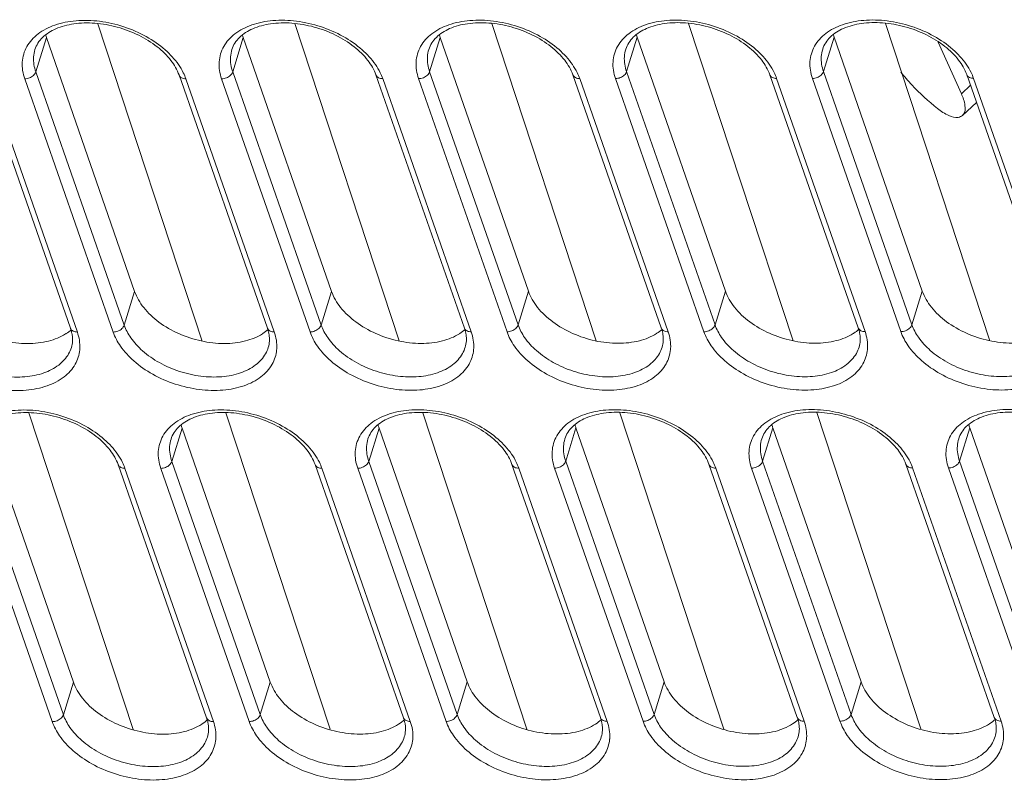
# Model space of a CAD drawing. Header units: millimetres. Extents: x -473 to 23648, y -382 to 1866.
# Tile 184 of 256: x 8284 to 8336, y 397 to 437. Entities that reach past the tile are written whole.
import ezdxf

# ---------------------------------------------------------------- set-up
doc = ezdxf.new("R2010")
doc.units = ezdxf.units.MM
doc.header["$LTSCALE"] = 80
doc.layers.get('0').update_dxf_attribs({"linetype": 'CONTINUOUS'})

msp = doc.modelspace()

# ---------------------------------------------------------------- linework, layer by layer
at = {"color": 0, "linetype": 'Continuous', "lineweight": 0}
for p, q in [((8288.424, 436.777), (8293.934, 420.032)), ((8298.815, 436.782), (8304.325, 420.038)), ((8309.206, 436.787), (8314.716, 420.043)), ((8319.597, 436.793), (8325.108, 420.048)), ((8329.988, 436.798), (8335.499, 420.053)), ((8285.15, 434.235), (8285.709, 436.048)), ((8285.709, 436.048), (8290.364, 422.65)), ((8295.541, 434.24), (8296.1, 436.053)), ((8296.1, 436.053), (8300.755, 422.656)), ((8305.932, 434.245), (8306.491, 436.058)), ((8306.491, 436.058), (8311.146, 422.661)), ((8316.324, 434.25), (8316.882, 436.064)), ((8316.882, 436.064), (8321.537, 422.666)), ((8326.715, 434.256), (8327.274, 436.069)), ((8327.274, 436.069), (8331.928, 422.671)), ((8332.765, 435.802), (8333.99, 433.087)), ((8282.317, 434.069), (8286.983, 420.708)), ((8282.676, 433.869), (8287.342, 420.509)), ((8289.232, 420.51), (8284.566, 433.87)), ((8289.816, 420.874), (8285.15, 434.235)), ((8292.708, 434.074), (8297.374, 420.713)), ((8293.067, 433.874), (8297.734, 420.514)), ((8299.623, 420.515), (8294.957, 433.875)), ((8300.207, 420.879), (8295.541, 434.24)), ((8303.099, 434.079), (8307.765, 420.719)), ((8303.459, 433.88), (8308.125, 420.519)), ((8310.014, 420.52), (8305.348, 433.881)), ((8310.599, 420.885), (8305.932, 434.245)), ((8313.49, 434.084), (8318.156, 420.724)), ((8313.85, 433.885), (8318.516, 420.525)), ((8320.405, 420.525), (8315.739, 433.886)), ((8320.99, 420.89), (8316.324, 434.25)), ((8323.881, 434.089), (8328.547, 420.729)), ((8324.241, 433.89), (8328.907, 420.53)), ((8330.796, 420.531), (8326.13, 433.891)), ((8331.381, 420.895), (8326.715, 434.256)), ((8334.272, 434.095), (8338.938, 420.734)), ((8334.632, 433.895), (8339.298, 420.535)), ((8334.467, 433.538), (8333.99, 433.087)), ((8334.784, 432.63), (8334.053, 431.938)), ((8289.816, 420.874), (8290.364, 422.65)), ((8300.207, 420.879), (8300.755, 422.656)), ((8310.599, 420.885), (8311.146, 422.661)), ((8320.99, 420.89), (8321.537, 422.666)), ((8331.381, 420.895), (8331.928, 422.671)), ((8287.026, 419.693), (8287.026, 419.693)), ((8297.417, 419.698), (8297.417, 419.698)), ((8307.809, 419.703), (8307.809, 419.703)), ((8318.2, 419.709), (8318.2, 419.709)), ((8328.591, 419.714), (8328.591, 419.714)), ((8284.79, 416.237), (8290.285, 399.542)), ((8295.182, 416.242), (8300.676, 399.547)), ((8305.573, 416.247), (8311.067, 399.552)), ((8315.964, 416.252), (8321.458, 399.557)), ((8326.355, 416.258), (8331.849, 399.563)), ((8282.479, 415.431), (8287.133, 402.033)), ((8292.329, 413.68), (8292.87, 415.436)), ((8292.87, 415.436), (8297.524, 402.039)), ((8302.72, 413.685), (8303.261, 415.442)), ((8303.261, 415.442), (8307.916, 402.044)), ((8313.111, 413.691), (8313.652, 415.447)), ((8313.652, 415.447), (8318.307, 402.049)), ((8323.502, 413.696), (8324.043, 415.452)), ((8324.043, 415.452), (8328.698, 402.054)), ((8333.893, 413.701), (8334.434, 415.457)), ((8334.434, 415.457), (8339.089, 402.06)), ((8286.604, 400.315), (8281.938, 413.675)), ((8296.995, 400.32), (8292.329, 413.68)), ((8307.386, 400.325), (8302.72, 413.685)), ((8317.777, 400.33), (8313.111, 413.691)), ((8328.168, 400.335), (8323.502, 413.696)), ((8338.559, 400.341), (8333.893, 413.701)), ((8286.019, 399.95), (8281.353, 413.31)), ((8289.495, 413.514), (8294.161, 400.154)), ((8289.855, 413.315), (8294.521, 399.954)), ((8296.41, 399.955), (8291.744, 413.316)), ((8299.886, 413.519), (8304.552, 400.159)), ((8300.246, 413.32), (8304.912, 399.96)), ((8306.801, 399.961), (8302.135, 413.321)), ((8310.277, 413.525), (8314.943, 400.164)), ((8310.637, 413.325), (8315.303, 399.965)), ((8317.192, 399.966), (8312.526, 413.326)), ((8320.668, 413.53), (8325.334, 400.169)), ((8321.028, 413.33), (8325.694, 399.97)), ((8327.584, 399.971), (8322.918, 413.331)), ((8331.06, 413.535), (8335.726, 400.175)), ((8331.419, 413.336), (8336.085, 399.975)), ((8337.975, 399.976), (8333.309, 413.337)), ((8286.604, 400.315), (8287.133, 402.033)), ((8296.995, 400.32), (8297.524, 402.039)), ((8307.386, 400.325), (8307.916, 402.044)), ((8317.777, 400.33), (8318.307, 402.049)), ((8328.168, 400.335), (8328.698, 402.054)), ((8294.205, 399.138), (8294.205, 399.138)), ((8304.596, 399.144), (8304.596, 399.144)), ((8314.987, 399.149), (8314.987, 399.149)), ((8325.378, 399.154), (8325.378, 399.154)), ((8335.769, 399.159), (8335.769, 399.159))]:
    msp.add_line(p, q, dxfattribs=at)
for centre, radius, start, end in [((8287.851, 436.792), 2.268, 195.9902, 199.1649), ((8298.242, 436.798), 2.268, 195.9902, 199.1649), ((8308.633, 436.803), 2.268, 195.9902, 199.1649), ((8319.024, 436.808), 2.268, 195.9902, 199.1649), ((8329.415, 436.813), 2.268, 195.9902, 199.1649), ((8339.515, 441.103), 11.101, 218.2587, 222.8795), ((8295.001, 416.177), 2.257, 194.9015, 199.171), ((8305.392, 416.183), 2.257, 194.9015, 199.171), ((8315.784, 416.188), 2.257, 194.9015, 199.171), ((8326.175, 416.193), 2.257, 194.9015, 199.171), ((8336.566, 416.198), 2.257, 194.9015, 199.171)]:
    msp.add_arc(centre, radius, start, end, dxfattribs=at)
for points, start_tangent, end_tangent in [([(8285.266, 436.238), (8286.157, 436.707), (8287.272, 436.936), (8288.517, 436.906), (8289.788, 436.62), (8290.979, 436.101), (8291.976, 435.401), (8292.679, 434.622)], (0.792118, 0.610368), (0.569763, -0.821809)), ([(8295.657, 436.243), (8296.548, 436.712), (8297.663, 436.941), (8298.908, 436.911), (8300.18, 436.625), (8301.37, 436.106), (8302.367, 435.407), (8303.07, 434.628)], (0.792118, 0.610368), (0.569763, -0.821809)), ([(8306.048, 436.249), (8306.939, 436.717), (8308.054, 436.946), (8309.3, 436.917), (8310.571, 436.63), (8311.761, 436.111), (8312.758, 435.412), (8313.462, 434.633)], (0.792118, 0.610368), (0.569763, -0.821809)), ([(8316.44, 436.254), (8317.33, 436.722), (8318.445, 436.952), (8319.691, 436.922), (8320.962, 436.636), (8322.152, 436.116), (8323.149, 435.417), (8323.853, 434.638)], (0.792118, 0.610368), (0.569763, -0.821809)), ([(8326.831, 436.259), (8327.721, 436.728), (8328.836, 436.957), (8330.082, 436.927), (8331.353, 436.641), (8332.543, 436.121), (8333.541, 435.422), (8334.244, 434.643)], (0.792118, 0.610368), (0.569763, -0.821809)), ([(8292.278, 434.841), (8291.553, 435.561), (8290.581, 436.168), (8289.449, 436.598), (8288.265, 436.804), (8287.148, 436.77), (8286.203, 436.509), (8285.503, 436.049), (8285.106, 435.414)], (-0.611868, 0.79096), (-0.294486, -0.955656)), ([(8302.67, 434.846), (8301.944, 435.566), (8300.972, 436.174), (8299.84, 436.603), (8298.656, 436.81), (8297.54, 436.775), (8296.595, 436.514), (8295.894, 436.055), (8295.497, 435.42)], (-0.611868, 0.79096), (-0.294486, -0.955656)), ([(8313.061, 434.851), (8312.335, 435.571), (8311.363, 436.179), (8310.231, 436.609), (8309.048, 436.815), (8307.931, 436.781), (8306.986, 436.519), (8306.285, 436.06), (8305.888, 435.425)], (-0.611868, 0.79096), (-0.294486, -0.955656)), ([(8323.452, 434.857), (8322.726, 435.576), (8321.755, 436.184), (8320.622, 436.614), (8319.439, 436.82), (8318.322, 436.786), (8317.377, 436.525), (8316.676, 436.065), (8316.28, 435.43)], (-0.611868, 0.79096), (-0.294486, -0.955656)), ([(8333.843, 434.862), (8333.118, 435.581), (8332.146, 436.189), (8331.013, 436.619), (8329.83, 436.825), (8328.713, 436.791), (8327.768, 436.53), (8327.067, 436.07), (8326.671, 435.435)], (-0.611868, 0.79096), (-0.294486, -0.955656)), ([(8284.566, 433.87), (8284.436, 434.756), (8284.676, 435.57), (8285.266, 436.238)], (-0.329713, 0.944081), (0.792118, 0.610368)), ([(8294.957, 433.875), (8294.827, 434.762), (8295.067, 435.575), (8295.657, 436.243)], (-0.329713, 0.944081), (0.792118, 0.610368)), ([(8305.348, 433.881), (8305.218, 434.767), (8305.458, 435.58), (8306.048, 436.249)], (-0.329713, 0.944081), (0.792118, 0.610368)), ([(8315.739, 433.886), (8315.609, 434.772), (8315.85, 435.585), (8316.44, 436.254)], (-0.329713, 0.944081), (0.792118, 0.610368)), ([(8326.13, 433.891), (8326, 434.777), (8326.241, 435.591), (8326.831, 436.259)], (-0.329713, 0.944081), (0.792118, 0.610368)), ([(8285.15, 434.235), (8285.035, 435.023), (8285.107, 435.414)], (-0.329713, 0.944081), (0.294123, 0.955767)), ([(8295.541, 434.24), (8295.426, 435.029), (8295.498, 435.419)], (-0.329713, 0.944081), (0.294123, 0.955767)), ([(8305.932, 434.245), (8305.817, 435.034), (8305.889, 435.425)], (-0.329713, 0.944081), (0.294123, 0.955767)), ([(8316.324, 434.25), (8316.208, 435.039), (8316.28, 435.43)], (-0.329713, 0.944081), (0.294123, 0.955767)), ([(8326.715, 434.256), (8326.599, 435.044), (8326.672, 435.435)], (-0.329713, 0.944081), (0.294123, 0.955767)), ([(8292.708, 434.074), (8292.278, 434.841)], (-0.329713, 0.944081), (-0.611868, 0.79096)), ([(8292.679, 434.622), (8292.934, 434.191)], (0.569763, -0.821809), (0.441313, -0.897353)), ([(8303.099, 434.079), (8302.67, 434.846)], (-0.329713, 0.944081), (-0.611868, 0.79096)), ([(8303.07, 434.628), (8303.326, 434.196)], (0.569763, -0.821809), (0.441313, -0.897353)), ([(8313.49, 434.084), (8313.061, 434.851)], (-0.329713, 0.944081), (-0.611868, 0.79096)), ([(8313.462, 434.633), (8313.717, 434.201)], (0.569763, -0.821809), (0.441313, -0.897353)), ([(8323.881, 434.089), (8323.452, 434.857)], (-0.329713, 0.944081), (-0.611868, 0.79096)), ([(8323.853, 434.638), (8324.108, 434.207)], (0.569763, -0.821809), (0.441313, -0.897353)), ([(8334.272, 434.095), (8333.843, 434.862)], (-0.329713, 0.944081), (-0.611868, 0.79096)), ([(8334.244, 434.643), (8334.499, 434.212)], (0.569763, -0.821809), (0.441313, -0.897353)), ([(8284.566, 433.87), (8284.817, 433.919), (8285.031, 434.052), (8285.15, 434.235)], (1, 0.000503), (0.294486, 0.955656)), ([(8293.067, 433.874), (8292.846, 433.923), (8292.715, 434.056), (8292.708, 434.074)], (-1, -0.000503), (-0.318633, 0.947878)), ([(8292.934, 434.191), (8293.067, 433.874)], (0.441313, -0.897353), (0.329713, -0.944081)), ([(8294.957, 433.875), (8295.208, 433.924), (8295.422, 434.058), (8295.541, 434.24)], (1, 0.000503), (0.294486, 0.955656)), ([(8303.459, 433.88), (8303.238, 433.928), (8303.106, 434.062), (8303.099, 434.079)], (-1, -0.000503), (-0.318633, 0.947878)), ([(8303.326, 434.196), (8303.459, 433.88)], (0.441313, -0.897353), (0.329713, -0.944081)), ([(8305.348, 433.881), (8305.599, 433.93), (8305.813, 434.063), (8305.932, 434.245)], (1, 0.000503), (0.294486, 0.955656)), ([(8313.85, 433.885), (8313.629, 433.934), (8313.497, 434.067), (8313.49, 434.084)], (-1, -0.000503), (-0.318633, 0.947878)), ([(8313.717, 434.201), (8313.85, 433.885)], (0.441313, -0.897353), (0.329713, -0.944081)), ([(8315.739, 433.886), (8315.99, 433.935), (8316.204, 434.068), (8316.324, 434.25)], (1, 0.000503), (0.294486, 0.955656)), ([(8324.241, 433.89), (8324.02, 433.939), (8323.888, 434.072), (8323.881, 434.09)], (-1, -0.000503), (-0.318633, 0.947878)), ([(8324.108, 434.207), (8324.241, 433.89)], (0.441313, -0.897353), (0.329713, -0.944081)), ([(8326.13, 433.891), (8326.381, 433.94), (8326.595, 434.073), (8326.715, 434.256)], (1, 0.000503), (0.294486, 0.955656)), ([(8332.724, 432.309), (8331.38, 433.549), (8330.798, 434.228)], (-0.783701, 0.621139), (-0.618992, 0.785397)), ([(8334.632, 433.895), (8334.411, 433.944), (8334.279, 434.077), (8334.272, 434.095)], (-1, -0.000503), (-0.318633, 0.947878)), ([(8334.499, 434.212), (8334.632, 433.895)], (0.441313, -0.897353), (0.329713, -0.944081)), ([(8334.046, 431.943), (8334.118, 432.022), (8334.181, 432.459), (8333.99, 433.087)], (0.760098, 0.649808), (-0.41129, 0.911504)), ([(8332.724, 432.309), (8333.336, 431.928), (8333.822, 431.834), (8334.046, 431.943)], (0.783701, -0.621139), (0.760098, 0.649808)), ([(8279.972, 422.645), (8280.452, 421.796), (8281.255, 421.03), (8282.302, 420.423), (8283.491, 420.033), (8284.706, 419.899), (8285.827, 420.034), (8286.722, 420.41)], (0.328177, -0.944616), (0.844267, 0.535923)), ([(8290.364, 422.65), (8290.844, 421.801), (8291.646, 421.035), (8292.694, 420.428), (8293.883, 420.038), (8295.097, 419.904), (8296.218, 420.039), (8297.113, 420.415)], (0.328177, -0.944616), (0.844267, 0.535923)), ([(8300.755, 422.656), (8301.235, 421.806), (8302.038, 421.041), (8303.085, 420.433), (8304.274, 420.043), (8305.488, 419.909), (8306.609, 420.044), (8307.504, 420.421)], (0.328177, -0.944616), (0.844267, 0.535923)), ([(8311.146, 422.661), (8311.626, 421.812), (8312.429, 421.046), (8313.476, 420.438), (8314.665, 420.048), (8315.879, 419.915), (8317, 420.05), (8317.895, 420.426)], (0.328177, -0.944616), (0.844267, 0.535923)), ([(8321.537, 422.666), (8322.017, 421.817), (8322.82, 421.051), (8323.867, 420.444), (8325.056, 420.054), (8326.27, 419.92), (8327.391, 420.055), (8328.286, 420.431)], (0.328177, -0.944616), (0.844267, 0.535923)), ([(8331.928, 422.671), (8332.408, 421.822), (8333.211, 421.056), (8334.258, 420.449), (8335.447, 420.059), (8336.662, 419.925), (8337.782, 420.06), (8338.677, 420.436)], (0.328177, -0.944616), (0.844267, 0.535923)), ([(8287.025, 419.693), (8286.884, 419.361), (8286.359, 418.768), (8285.568, 418.351), (8284.577, 418.148), (8283.47, 418.174), (8282.34, 418.428), (8281.282, 418.89), (8280.395, 419.512), (8279.77, 420.204), (8279.425, 420.869)], (-0.294159, -0.955757), (-0.329713, 0.944081)), ([(8289.232, 420.51), (8289.483, 420.559), (8289.697, 420.692), (8289.816, 420.874)], (1, 0.000503), (0.294486, 0.955656)), ([(8297.417, 419.698), (8297.275, 419.367), (8296.75, 418.773), (8295.959, 418.356), (8294.968, 418.153), (8293.861, 418.179), (8292.731, 418.434), (8291.673, 418.895), (8290.787, 419.517), (8290.162, 420.209), (8289.816, 420.874)], (-0.294159, -0.955757), (-0.329713, 0.944081)), ([(8299.623, 420.515), (8299.874, 420.564), (8300.088, 420.697), (8300.207, 420.879)], (1, 0.000503), (0.294486, 0.955656)), ([(8307.808, 419.704), (8307.666, 419.372), (8307.141, 418.778), (8306.35, 418.362), (8305.359, 418.158), (8304.252, 418.185), (8303.122, 418.439), (8302.064, 418.9), (8301.178, 419.522), (8300.553, 420.214), (8300.207, 420.879)], (-0.294159, -0.955757), (-0.329713, 0.944081)), ([(8310.014, 420.52), (8310.265, 420.569), (8310.479, 420.703), (8310.599, 420.885)], (1, 0.000503), (0.294486, 0.955656)), ([(8318.199, 419.709), (8318.057, 419.377), (8317.533, 418.783), (8316.741, 418.367), (8315.75, 418.163), (8314.643, 418.19), (8313.514, 418.444), (8312.455, 418.906), (8311.569, 419.527), (8310.944, 420.22), (8310.599, 420.885)], (-0.294159, -0.955757), (-0.329713, 0.944081)), ([(8320.405, 420.525), (8320.656, 420.574), (8320.87, 420.708), (8320.99, 420.89)], (1, 0.000503), (0.294486, 0.955656)), ([(8328.59, 419.714), (8328.448, 419.382), (8327.924, 418.789), (8327.132, 418.372), (8326.141, 418.169), (8325.034, 418.195), (8323.905, 418.449), (8322.846, 418.911), (8321.96, 419.533), (8321.335, 420.225), (8320.99, 420.89)], (-0.294159, -0.955757), (-0.329713, 0.944081)), ([(8330.796, 420.531), (8331.047, 420.58), (8331.261, 420.713), (8331.381, 420.895)], (1, 0.000503), (0.294486, 0.955656)), ([(8338.981, 419.719), (8338.84, 419.388), (8338.315, 418.794), (8337.524, 418.377), (8336.532, 418.174), (8335.425, 418.2), (8334.296, 418.455), (8333.238, 418.916), (8332.351, 419.538), (8331.726, 420.23), (8331.381, 420.895)], (-0.294159, -0.955757), (-0.329713, 0.944081)), ([(8287.468, 419.565), (8287.232, 418.809), (8286.642, 418.141), (8285.751, 417.672), (8284.636, 417.443), (8283.391, 417.473), (8282.12, 417.759), (8280.929, 418.278), (8279.932, 418.978), (8279.229, 419.757), (8278.841, 420.505)], (-0.096668, -0.995317), (-0.329713, 0.944081)), ([(8286.722, 420.41), (8286.744, 420.425), (8287.022, 420.634)], (0.844267, 0.535923), (0.750068, 0.661361)), ([(8287.057, 420.436), (8286.983, 420.708)], (-0.192325, 0.981331), (-0.329713, 0.944081)), ([(8287.342, 420.509), (8287.121, 420.557), (8286.989, 420.691), (8286.983, 420.708)], (-1, -0.000503), (-0.318633, 0.947878)), ([(8287.026, 419.693), (8287.086, 420.026), (8287.069, 420.366), (8287.057, 420.436)], (0.294486, 0.955656), (-0.192325, 0.981331)), ([(8287.342, 420.509), (8287.472, 419.623), (8287.468, 419.565)], (0.329713, -0.944081), (-0.096668, -0.995317)), ([(8297.859, 419.57), (8297.623, 418.815), (8297.033, 418.146), (8296.143, 417.677), (8295.027, 417.448), (8293.782, 417.478), (8292.511, 417.764), (8291.32, 418.284), (8290.323, 418.983), (8289.62, 419.762), (8289.232, 420.51)], (-0.096668, -0.995317), (-0.329713, 0.944081)), ([(8297.113, 420.415), (8297.136, 420.43), (8297.413, 420.64)], (0.844267, 0.535923), (0.750068, 0.661361)), ([(8297.448, 420.441), (8297.374, 420.713)], (-0.192325, 0.981331), (-0.329713, 0.944081)), ([(8297.734, 420.514), (8297.512, 420.563), (8297.381, 420.696), (8297.374, 420.713)], (-1, -0.000503), (-0.318633, 0.947878)), ([(8297.417, 419.698), (8297.477, 420.032), (8297.46, 420.372), (8297.448, 420.441)], (0.294486, 0.955656), (-0.192325, 0.981331)), ([(8297.734, 420.514), (8297.864, 419.628), (8297.859, 419.57)], (0.329713, -0.944081), (-0.096668, -0.995317)), ([(8308.25, 419.575), (8308.014, 418.82), (8307.424, 418.151), (8306.534, 417.683), (8305.419, 417.454), (8304.173, 417.483), (8302.902, 417.77), (8301.711, 418.289), (8300.714, 418.988), (8300.011, 419.767), (8299.623, 420.515)], (-0.096668, -0.995317), (-0.329713, 0.944081)), ([(8307.504, 420.421), (8307.527, 420.435), (8307.804, 420.645)], (0.844267, 0.535923), (0.750068, 0.661361)), ([(8307.839, 420.447), (8307.765, 420.719)], (-0.192325, 0.981331), (-0.329713, 0.944081)), ([(8308.125, 420.519), (8307.904, 420.568), (8307.772, 420.701), (8307.765, 420.719)], (-1, -0.000503), (-0.318633, 0.947878)), ([(8307.809, 419.703), (8307.868, 420.037), (8307.851, 420.377), (8307.839, 420.447)], (0.294486, 0.955656), (-0.192325, 0.981331)), ([(8308.125, 420.519), (8308.255, 419.633), (8308.25, 419.575)], (0.329713, -0.944081), (-0.096668, -0.995317)), ([(8318.641, 419.58), (8318.405, 418.825), (8317.815, 418.157), (8316.925, 417.688), (8315.81, 417.459), (8314.564, 417.489), (8313.293, 417.775), (8312.103, 418.294), (8311.105, 418.993), (8310.402, 419.772), (8310.014, 420.52)], (-0.096668, -0.995317), (-0.329713, 0.944081)), ([(8317.895, 420.426), (8317.918, 420.441), (8318.195, 420.65)], (0.844267, 0.535923), (0.750068, 0.661361)), ([(8318.23, 420.452), (8318.156, 420.724)], (-0.192325, 0.981331), (-0.329713, 0.944081)), ([(8318.516, 420.525), (8318.295, 420.573), (8318.163, 420.706), (8318.156, 420.724)], (-1, -0.000503), (-0.318633, 0.947878)), ([(8318.2, 419.709), (8318.26, 420.042), (8318.243, 420.382), (8318.23, 420.452)], (0.294486, 0.955656), (-0.192325, 0.981331)), ([(8318.516, 420.525), (8318.646, 419.638), (8318.641, 419.58)], (0.329713, -0.944081), (-0.096668, -0.995317)), ([(8329.032, 419.586), (8328.796, 418.83), (8328.206, 418.162), (8327.316, 417.693), (8326.201, 417.464), (8324.955, 417.494), (8323.684, 417.78), (8322.494, 418.299), (8321.497, 418.999), (8320.793, 419.778), (8320.405, 420.525)], (-0.096668, -0.995317), (-0.329713, 0.944081)), ([(8328.286, 420.431), (8328.309, 420.446), (8328.586, 420.655)], (0.844267, 0.535923), (0.750068, 0.661361)), ([(8328.621, 420.457), (8328.547, 420.729)], (-0.192325, 0.981331), (-0.329713, 0.944081)), ([(8328.907, 420.53), (8328.686, 420.578), (8328.554, 420.712), (8328.547, 420.729)], (-1, -0.000503), (-0.318633, 0.947878)), ([(8328.591, 419.714), (8328.651, 420.047), (8328.634, 420.387), (8328.621, 420.457)], (0.294486, 0.955656), (-0.192325, 0.981331)), ([(8328.907, 420.53), (8329.037, 419.643), (8329.032, 419.586)], (0.329713, -0.944081), (-0.096668, -0.995317)), ([(8339.423, 419.591), (8339.188, 418.836), (8338.598, 418.167), (8337.707, 417.698), (8336.592, 417.469), (8335.346, 417.499), (8334.075, 417.785), (8332.885, 418.305), (8331.888, 419.004), (8331.184, 419.783), (8330.796, 420.531)], (-0.096668, -0.995317), (-0.329713, 0.944081)), ([(8289.066, 414.281), (8288.34, 415.001), (8287.368, 415.609), (8286.236, 416.038), (8285.053, 416.245), (8283.936, 416.21), (8282.991, 415.949), (8282.29, 415.49), (8281.894, 414.855)], (-0.611868, 0.79096), (-0.294486, -0.955656)), ([(8282.054, 415.678), (8282.944, 416.147), (8284.059, 416.376), (8285.305, 416.346), (8286.576, 416.06), (8287.766, 415.541), (8288.763, 414.842), (8289.467, 414.063)], (0.792118, 0.610368), (0.569763, -0.821809)), ([(8299.457, 414.286), (8298.732, 415.006), (8297.76, 415.614), (8296.627, 416.044), (8295.444, 416.25), (8294.327, 416.216), (8293.382, 415.954), (8292.681, 415.495), (8292.285, 414.86)], (-0.611868, 0.79096), (-0.294486, -0.955656)), ([(8292.445, 415.684), (8293.335, 416.152), (8294.45, 416.381), (8295.696, 416.352), (8296.967, 416.065), (8298.157, 415.546), (8299.154, 414.847), (8299.858, 414.068)], (0.792118, 0.610368), (0.569763, -0.821809)), ([(8309.848, 414.292), (8309.123, 415.011), (8308.151, 415.619), (8307.018, 416.049), (8305.835, 416.255), (8304.718, 416.221), (8303.773, 415.96), (8303.072, 415.5), (8302.676, 414.865)], (-0.611868, 0.79096), (-0.294486, -0.955656)), ([(8302.836, 415.689), (8303.726, 416.157), (8304.841, 416.387), (8306.087, 416.357), (8307.358, 416.071), (8308.549, 415.551), (8309.546, 414.852), (8310.249, 414.073)], (0.792118, 0.610368), (0.569763, -0.821809)), ([(8320.239, 414.297), (8319.514, 415.017), (8318.542, 415.624), (8317.409, 416.054), (8316.226, 416.26), (8315.109, 416.226), (8314.164, 415.965), (8313.463, 415.505), (8313.067, 414.87)], (-0.611868, 0.79096), (-0.294486, -0.955656)), ([(8313.227, 415.694), (8314.117, 416.163), (8315.233, 416.392), (8316.478, 416.362), (8317.749, 416.076), (8318.94, 415.557), (8319.937, 414.857), (8320.64, 414.078)], (0.792118, 0.610368), (0.569763, -0.821809)), ([(8330.63, 414.302), (8329.905, 415.022), (8328.933, 415.63), (8327.8, 416.059), (8326.617, 416.266), (8325.5, 416.231), (8324.555, 415.97), (8323.855, 415.511), (8323.458, 414.876)], (-0.611868, 0.79096), (-0.294486, -0.955656)), ([(8323.618, 415.699), (8324.508, 416.168), (8325.624, 416.397), (8326.869, 416.367), (8328.14, 416.081), (8329.331, 415.562), (8330.328, 414.863), (8331.031, 414.083)], (0.792118, 0.610368), (0.569763, -0.821809)), ([(8341.022, 414.307), (8340.296, 415.027), (8339.324, 415.635), (8338.192, 416.065), (8337.008, 416.271), (8335.891, 416.237), (8334.946, 415.975), (8334.246, 415.516), (8333.849, 414.881)], (-0.611868, 0.79096), (-0.294486, -0.955656)), ([(8334.009, 415.704), (8334.9, 416.173), (8336.015, 416.402), (8337.26, 416.373), (8338.532, 416.086), (8339.722, 415.567), (8340.719, 414.868), (8341.422, 414.089)], (0.792118, 0.610368), (0.569763, -0.821809)), ([(8291.744, 413.316), (8291.614, 414.202), (8291.855, 415.015), (8292.445, 415.684)], (-0.329713, 0.944081), (0.792118, 0.610368)), ([(8302.135, 413.321), (8302.005, 414.207), (8302.246, 415.02), (8302.836, 415.689)], (-0.329713, 0.944081), (0.792118, 0.610368)), ([(8312.526, 413.326), (8312.396, 414.212), (8312.637, 415.026), (8313.227, 415.694)], (-0.329713, 0.944081), (0.792118, 0.610368)), ([(8322.918, 413.331), (8322.787, 414.218), (8323.028, 415.031), (8323.618, 415.699)], (-0.329713, 0.944081), (0.792118, 0.610368)), ([(8333.309, 413.337), (8333.179, 414.223), (8333.419, 415.036), (8334.009, 415.704)], (-0.329713, 0.944081), (0.792118, 0.610368)), ([(8292.329, 413.68), (8292.213, 414.469), (8292.286, 414.86)], (-0.329713, 0.944081), (0.294123, 0.955767)), ([(8302.72, 413.685), (8302.604, 414.474), (8302.677, 414.865)], (-0.329713, 0.944081), (0.294123, 0.955767)), ([(8313.111, 413.691), (8312.995, 414.479), (8313.068, 414.87)], (-0.329713, 0.944081), (0.294123, 0.955767)), ([(8323.502, 413.696), (8323.387, 414.485), (8323.459, 414.875)], (-0.329713, 0.944081), (0.294123, 0.955767)), ([(8333.893, 413.701), (8333.778, 414.49), (8333.85, 414.881)], (-0.329713, 0.944081), (0.294123, 0.955767)), ([(8289.495, 413.514), (8289.066, 414.281)], (-0.329713, 0.944081), (-0.611868, 0.79096)), ([(8299.886, 413.519), (8299.457, 414.286)], (-0.329713, 0.944081), (-0.611868, 0.79096)), ([(8310.277, 413.525), (8309.848, 414.292)], (-0.329713, 0.944081), (-0.611868, 0.79096)), ([(8320.668, 413.53), (8320.239, 414.297)], (-0.329713, 0.944081), (-0.611868, 0.79096)), ([(8331.06, 413.535), (8330.63, 414.302)], (-0.329713, 0.944081), (-0.611868, 0.79096)), ([(8289.467, 414.063), (8289.722, 413.631)], (0.569763, -0.821809), (0.441313, -0.897353)), ([(8289.722, 413.631), (8289.855, 413.315)], (0.441313, -0.897353), (0.329713, -0.944081)), ([(8291.744, 413.316), (8291.995, 413.365), (8292.209, 413.498), (8292.329, 413.68)], (1, 0.000503), (0.294486, 0.955656)), ([(8299.858, 414.068), (8300.113, 413.636)], (0.569763, -0.821809), (0.441313, -0.897353)), ([(8300.113, 413.636), (8300.246, 413.32)], (0.441313, -0.897353), (0.329713, -0.944081)), ([(8302.135, 413.321), (8302.386, 413.37), (8302.6, 413.503), (8302.72, 413.685)], (1, 0.000503), (0.294486, 0.955656)), ([(8310.249, 414.073), (8310.504, 413.642)], (0.569763, -0.821809), (0.441313, -0.897353)), ([(8310.504, 413.642), (8310.637, 413.325)], (0.441313, -0.897353), (0.329713, -0.944081)), ([(8312.526, 413.326), (8312.778, 413.375), (8312.992, 413.508), (8313.111, 413.691)], (1, 0.000503), (0.294486, 0.955656)), ([(8320.64, 414.078), (8320.895, 413.647)], (0.569763, -0.821809), (0.441313, -0.897353)), ([(8320.895, 413.647), (8321.028, 413.33)], (0.441313, -0.897353), (0.329713, -0.944081)), ([(8322.918, 413.331), (8323.169, 413.38), (8323.383, 413.514), (8323.502, 413.696)], (1, 0.000503), (0.294486, 0.955656)), ([(8331.031, 414.083), (8331.286, 413.652)], (0.569763, -0.821809), (0.441313, -0.897353)), ([(8331.286, 413.652), (8331.419, 413.336)], (0.441313, -0.897353), (0.329713, -0.944081)), ([(8333.309, 413.337), (8333.56, 413.386), (8333.774, 413.519), (8333.893, 413.701)], (1, 0.000503), (0.294486, 0.955656)), ([(8289.855, 413.315), (8289.634, 413.363), (8289.502, 413.497), (8289.495, 413.514)], (-1, -0.000503), (-0.318633, 0.947878)), ([(8300.246, 413.32), (8300.025, 413.369), (8299.893, 413.502), (8299.886, 413.519)], (-1, -0.000503), (-0.318633, 0.947878)), ([(8310.637, 413.325), (8310.416, 413.374), (8310.284, 413.507), (8310.277, 413.525)], (-1, -0.000503), (-0.318633, 0.947878)), ([(8321.028, 413.33), (8320.807, 413.379), (8320.675, 413.512), (8320.669, 413.53)], (-1, -0.000503), (-0.318633, 0.947878)), ([(8331.419, 413.336), (8331.198, 413.384), (8331.066, 413.518), (8331.06, 413.535)], (-1, -0.000503), (-0.318633, 0.947878)), ([(8287.133, 402.033), (8287.613, 401.184), (8288.416, 400.418), (8289.463, 399.811), (8290.652, 399.421), (8291.867, 399.287), (8292.988, 399.422), (8293.905, 399.813)], (0.328177, -0.944616), (0.83854, 0.54484)), ([(8297.524, 402.039), (8298.004, 401.19), (8298.807, 400.424), (8299.854, 399.816), (8301.043, 399.426), (8302.258, 399.292), (8303.379, 399.427), (8304.296, 399.818)], (0.328177, -0.944616), (0.83854, 0.54484)), ([(8307.916, 402.044), (8308.396, 401.195), (8309.198, 400.429), (8310.246, 399.821), (8311.435, 399.432), (8312.649, 399.298), (8313.77, 399.433), (8314.688, 399.824)], (0.328177, -0.944616), (0.83854, 0.54484)), ([(8318.307, 402.049), (8318.787, 401.2), (8319.59, 400.434), (8320.637, 399.827), (8321.826, 399.437), (8323.04, 399.303), (8324.161, 399.438), (8325.079, 399.829)], (0.328177, -0.944616), (0.83854, 0.54484)), ([(8328.698, 402.054), (8329.178, 401.205), (8329.981, 400.439), (8331.028, 399.832), (8332.217, 399.442), (8333.431, 399.308), (8334.552, 399.443), (8335.47, 399.834)], (0.328177, -0.944616), (0.83854, 0.54484)), ([(8286.019, 399.95), (8286.27, 399.999), (8286.484, 400.132), (8286.604, 400.315)], (1, 0.000503), (0.294486, 0.955656)), ([(8294.204, 399.139), (8294.062, 398.807), (8293.538, 398.213), (8292.746, 397.797), (8291.755, 397.593), (8290.648, 397.62), (8289.519, 397.874), (8288.46, 398.336), (8287.574, 398.957), (8286.949, 399.649), (8286.604, 400.315)], (-0.294159, -0.955757), (-0.329713, 0.944081)), ([(8294.235, 399.882), (8294.161, 400.154)], (-0.192325, 0.981331), (-0.329713, 0.944081)), ([(8294.521, 399.954), (8294.3, 400.003), (8294.168, 400.136), (8294.161, 400.154)], (-1, -0.000503), (-0.318633, 0.947878)), ([(8296.41, 399.955), (8296.661, 400.004), (8296.875, 400.138), (8296.995, 400.32)], (1, 0.000503), (0.294486, 0.955656)), ([(8304.595, 399.144), (8304.453, 398.812), (8303.929, 398.218), (8303.137, 397.802), (8302.146, 397.598), (8301.039, 397.625), (8299.91, 397.879), (8298.852, 398.341), (8297.965, 398.962), (8297.34, 399.655), (8296.995, 400.32)], (-0.294159, -0.955757), (-0.329713, 0.944081)), ([(8304.627, 399.887), (8304.552, 400.159)], (-0.192325, 0.981331), (-0.329713, 0.944081)), ([(8304.912, 399.96), (8304.691, 400.008), (8304.559, 400.141), (8304.552, 400.159)], (-1, -0.000503), (-0.318633, 0.947878)), ([(8306.801, 399.961), (8307.053, 400.009), (8307.266, 400.143), (8307.386, 400.325)], (1, 0.000503), (0.294486, 0.955656)), ([(8314.986, 399.149), (8314.845, 398.817), (8314.32, 398.224), (8313.529, 397.807), (8312.537, 397.604), (8311.431, 397.63), (8310.301, 397.884), (8309.243, 398.346), (8308.356, 398.968), (8307.731, 399.66), (8307.386, 400.325)], (-0.294159, -0.955757), (-0.329713, 0.944081)), ([(8315.018, 399.892), (8314.943, 400.164)], (-0.192325, 0.981331), (-0.329713, 0.944081)), ([(8315.303, 399.965), (8315.082, 400.013), (8314.95, 400.147), (8314.944, 400.164)], (-1, -0.000503), (-0.318633, 0.947878)), ([(8317.192, 399.966), (8317.444, 400.015), (8317.658, 400.148), (8317.777, 400.33)], (1, 0.000503), (0.294486, 0.955656)), ([(8325.377, 399.154), (8325.236, 398.823), (8324.711, 398.229), (8323.92, 397.812), (8322.929, 397.609), (8321.822, 397.635), (8320.692, 397.89), (8319.634, 398.351), (8318.747, 398.973), (8318.122, 399.665), (8317.777, 400.33)], (-0.294159, -0.955757), (-0.329713, 0.944081)), ([(8325.079, 399.829), (8325.383, 400.063)], (0.83854, 0.54484), (0.738858, 0.673861)), ([(8325.409, 399.897), (8325.334, 400.169)], (-0.192325, 0.981331), (-0.329713, 0.944081)), ([(8325.694, 399.97), (8325.473, 400.019), (8325.341, 400.152), (8325.335, 400.169)], (-1, -0.000503), (-0.318633, 0.947878)), ([(8327.584, 399.971), (8327.835, 400.02), (8328.049, 400.153), (8328.168, 400.335)], (1, 0.000503), (0.294486, 0.955656)), ([(8335.769, 399.16), (8335.627, 398.828), (8335.102, 398.234), (8334.311, 397.818), (8333.32, 397.614), (8332.213, 397.641), (8331.083, 397.895), (8330.025, 398.356), (8329.139, 398.978), (8328.513, 399.67), (8328.168, 400.335)], (-0.294159, -0.955757), (-0.329713, 0.944081)), ([(8335.47, 399.834), (8335.774, 400.068)], (0.83854, 0.54484), (0.738858, 0.673861)), ([(8335.8, 399.903), (8335.726, 400.175)], (-0.192325, 0.981331), (-0.329713, 0.944081)), ([(8336.085, 399.975), (8335.864, 400.024), (8335.733, 400.157), (8335.726, 400.175)], (-1, -0.000503), (-0.318633, 0.947878)), ([(8294.646, 399.01), (8294.41, 398.255), (8293.82, 397.586), (8292.93, 397.118), (8291.815, 396.889), (8290.569, 396.918), (8289.298, 397.205), (8288.108, 397.724), (8287.111, 398.423), (8286.407, 399.202), (8286.019, 399.95)], (-0.096668, -0.995317), (-0.329713, 0.944081)), ([(8293.905, 399.813), (8294.21, 400.047)], (0.83854, 0.54484), (0.738858, 0.673861)), ([(8294.205, 399.138), (8294.265, 399.472), (8294.248, 399.812), (8294.235, 399.882)], (0.294486, 0.955656), (-0.192325, 0.981331)), ([(8294.521, 399.954), (8294.651, 399.068), (8294.646, 399.01)], (0.329713, -0.944081), (-0.096668, -0.995317)), ([(8305.037, 399.015), (8304.802, 398.26), (8304.211, 397.592), (8303.321, 397.123), (8302.206, 396.894), (8300.96, 396.924), (8299.689, 397.21), (8298.499, 397.729), (8297.502, 398.428), (8296.798, 399.207), (8296.41, 399.955)], (-0.096668, -0.995317), (-0.329713, 0.944081)), ([(8304.296, 399.818), (8304.601, 400.053)], (0.83854, 0.54484), (0.738858, 0.673861)), ([(8304.596, 399.144), (8304.656, 399.477), (8304.639, 399.817), (8304.627, 399.887)], (0.294486, 0.955656), (-0.192325, 0.981331)), ([(8304.912, 399.96), (8305.042, 399.073), (8305.037, 399.015)], (0.329713, -0.944081), (-0.096668, -0.995317)), ([(8315.429, 399.021), (8315.193, 398.265), (8314.603, 397.597), (8313.712, 397.128), (8312.597, 396.899), (8311.351, 396.929), (8310.08, 397.215), (8308.89, 397.734), (8307.893, 398.434), (8307.189, 399.213), (8306.801, 399.961)], (-0.096668, -0.995317), (-0.329713, 0.944081)), ([(8314.688, 399.824), (8314.992, 400.058)], (0.83854, 0.54484), (0.738858, 0.673861)), ([(8314.987, 399.149), (8315.047, 399.482), (8315.03, 399.822), (8315.018, 399.892)], (0.294486, 0.955656), (-0.192325, 0.981331)), ([(8315.303, 399.965), (8315.433, 399.079), (8315.429, 399.021)], (0.329713, -0.944081), (-0.096668, -0.995317)), ([(8325.82, 399.026), (8325.584, 398.271), (8324.994, 397.602), (8324.103, 397.133), (8322.988, 396.904), (8321.743, 396.934), (8320.471, 397.22), (8319.281, 397.74), (8318.284, 398.439), (8317.581, 399.218), (8317.192, 399.966)], (-0.096668, -0.995317), (-0.329713, 0.944081)), ([(8325.378, 399.154), (8325.438, 399.488), (8325.421, 399.828), (8325.409, 399.897)], (0.294486, 0.955656), (-0.192325, 0.981331)), ([(8325.694, 399.97), (8325.824, 399.084), (8325.82, 399.026)], (0.329713, -0.944081), (-0.096668, -0.995317)), ([(8336.211, 399.031), (8335.975, 398.276), (8335.385, 397.607), (8334.495, 397.139), (8333.379, 396.91), (8332.134, 396.939), (8330.863, 397.226), (8329.672, 397.745), (8328.675, 398.444), (8327.972, 399.223), (8327.584, 399.971)], (-0.096668, -0.995317), (-0.329713, 0.944081)), ([(8335.769, 399.159), (8335.829, 399.493), (8335.812, 399.833), (8335.8, 399.903)], (0.294486, 0.955656), (-0.192325, 0.981331)), ([(8336.085, 399.975), (8336.216, 399.089), (8336.211, 399.031)], (0.329713, -0.944081), (-0.096668, -0.995317))]:
    msp.add_spline(points, degree=3, dxfattribs=dict(at, start_tangent=start_tangent, end_tangent=end_tangent))

doc.saveas('drawing.dxf')
